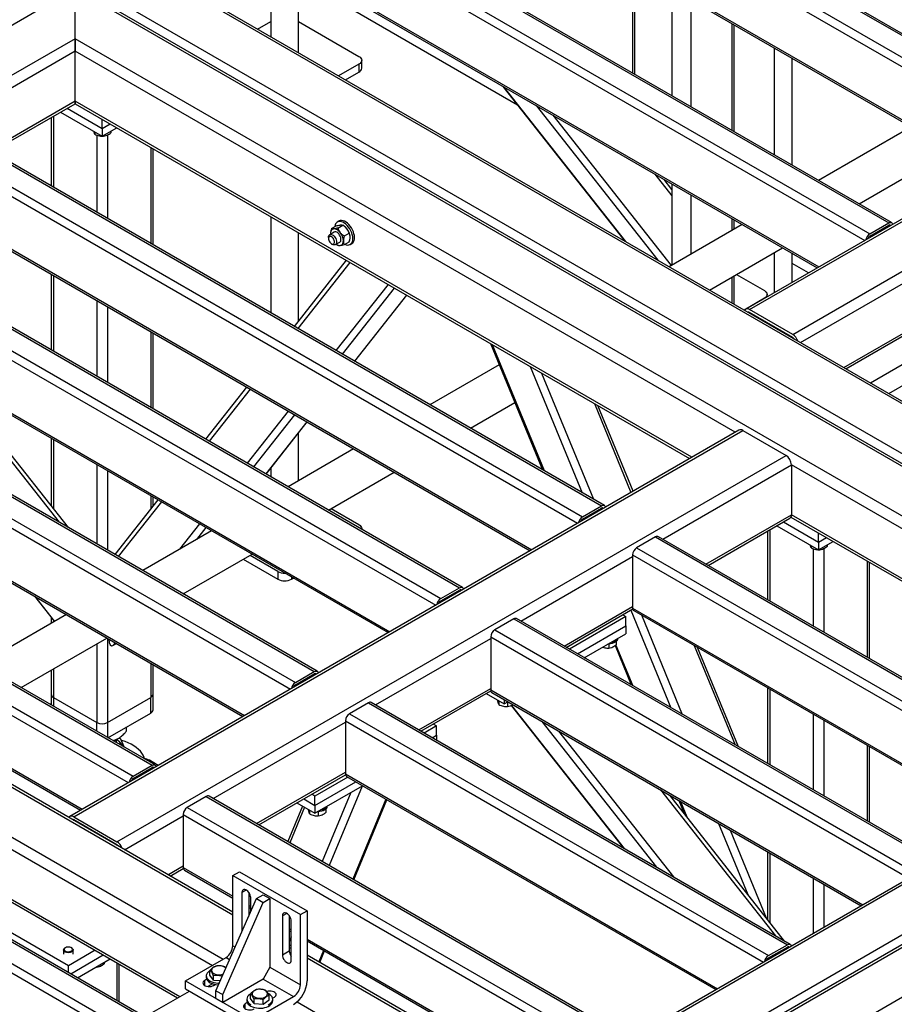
# Model space of a CAD drawing. Header units: millimetres. Extents: x 5 to 589, y 5 to 450.
# Tile 42 of 91: x 486 to 510, y 144 to 172. Entities that reach past the tile are written whole.
import ezdxf

# ---------------------------------------------------------------- set-up
doc = ezdxf.new("R2010")
doc.units = ezdxf.units.MM
doc.layers.add('TRAIT-FORT', color=4, linetype='Continuous', lineweight=25)

msp = doc.modelspace()

# ---------------------------------------------------------------- linework, layer by layer
at = {"layer": 'TRAIT-FORT', "color": 4, "linetype": 'Continuous', "lineweight": 25}
for p, q in [((498.5313, 178.38496), (514.93913, 168.91293)), ((515.0202, 168.92096), (498.57879, 178.41238)), ((497.76685, 177.94365), (514.26424, 168.41991)), ((497.9962, 178.07605), (514.40402, 168.60402)), ((497.66279, 176.50305), (512.96448, 167.66957)), ((497.69638, 176.42881), (512.91697, 167.64215)), ((493.53481, 175.7531), (510.16138, 166.15479)), ((510.24245, 166.16282), (493.61589, 175.76113)), ((492.99971, 175.44419), (509.62627, 165.84588)), ((492.88504, 175.24558), (509.48649, 165.66177)), ((492.88504, 173.74492), (508.18673, 164.91144)), ((492.68426, 173.60001), (492.68426, 171.41878)), ((492.91863, 173.67067), (508.13922, 164.88401)), ((522.31597, 152.82748), (486.69308, 173.39214)), ((522.31597, 154.23965), (489.13929, 173.39214)), ((522.31597, 154.31275), (489.35548, 173.34044)), ((493.46804, 170.96631), (493.46804, 173.3535)), ((502.91232, 173.41771), (502.91232, 170.39442)), ((502.97564, 173.38115), (502.97564, 170.35786)), ((499.66756, 169.48694), (493.46804, 173.06585)), ((487.15174, 172.77432), (473.73346, 165.02811)), ((522.22639, 152.59926), (487.15174, 172.84743)), ((522.0102, 152.65096), (487.15174, 172.77432)), ((487.15174, 171.36215), (487.15174, 172.77432)), ((504.02927, 172.7729), (504.02927, 169.74961)), ((504.56981, 169.43757), (504.56981, 172.46086)), ((521.02299, 172.32165), (506.11641, 163.71627)), ((506.22451, 163.70557), (521.13109, 172.31095)), ((492.3112, 171.63414), (492.68426, 171.8495)), ((493.46804, 171.8495), (495.17836, 170.86216)), ((505.72763, 171.79246), (505.72763, 168.76917)), ((505.79096, 168.73261), (505.79096, 171.75591)), ((507.44762, 162.99948), (522.35419, 171.60487)), ((487.15174, 171.36215), (462.919, 157.37289)), ((519.56399, 152.65096), (487.15174, 171.36215)), ((487.15174, 171.00908), (487.15174, 171.36215)), ((487.15174, 171.36215), (487.15174, 171.00908)), ((487.15174, 171.00908), (483.51084, 168.90723)), ((487.15174, 169.59669), (487.15174, 171.00908)), ((505.81717, 160.23376), (487.15174, 171.00908)), ((506.918, 171.10528), (506.918, 168.08199)), ((495.25752, 170.53114), (495.25752, 170.75183)), ((507.43286, 167.78476), (507.43286, 170.80805)), ((495.17836, 170.64151), (494.60452, 170.31023)), ((494.79566, 170.19989), (495.17836, 170.42082)), ((495.17836, 170.64151), (495.17836, 170.42082)), ((499.25273, 170.01407), (502.69531, 165.63952)), ((499.27053, 170.0038), (502.71311, 165.62925)), ((487.15174, 169.59669), (484.73414, 168.20103)), ((487.15174, 169.52355), (487.15174, 169.59669)), ((487.15174, 169.59669), (487.15174, 169.52355)), ((504.59387, 159.52756), (487.15174, 169.59669)), ((484.79748, 168.16446), (487.15174, 169.52355)), ((486.73722, 169.28425), (487.91618, 168.60365)), ((486.92836, 169.39459), (487.91618, 168.82434)), ((487.15174, 169.52355), (504.53052, 159.49099)), ((500.18786, 169.47423), (503.63044, 165.09968)), ((486.47686, 169.13395), (486.47686, 167.19498)), ((486.54019, 169.17051), (486.54019, 167.15842)), ((487.91618, 168.82434), (487.91618, 169.08225)), ((500.66287, 169.20002), (504.00727, 164.95022)), ((483.31043, 168.96809), (502.03921, 158.1562)), ((502.12028, 158.16423), (483.39151, 168.97612)), ((487.70688, 168.72448), (487.70688, 168.66409)), ((487.91618, 168.82434), (488.13956, 168.95329)), ((487.91618, 168.60365), (488.3307, 168.84295)), ((487.91618, 168.82434), (487.91618, 168.60365)), ((488.16197, 168.74554), (488.16197, 168.70058)), ((510.71925, 168.82497), (508.17512, 167.35627)), ((482.66066, 168.46057), (501.36431, 157.66318)), ((482.77532, 168.65918), (501.5041, 157.84729)), ((487.76329, 168.63971), (487.76329, 166.45234)), ((487.92264, 168.60738), (487.95267, 168.6065)), ((487.95267, 168.62471), (487.95267, 168.6065)), ((488.06907, 168.64332), (488.06907, 166.27582)), ((489.29217, 168.2879), (489.29217, 165.56974)), ((489.3555, 165.53318), (489.3555, 168.25135)), ((509.32115, 166.69467), (511.93969, 168.20632)), ((503.5456, 167.53585), (504.02927, 166.92124)), ((504.02927, 167.10394), (503.80908, 167.38375)), ((504.02927, 167.25663), (504.02927, 164.96292)), ((482.66066, 166.9599), (500.06456, 156.91285)), ((482.69425, 166.88566), (500.01705, 156.88542)), ((504.56981, 165.27497), (504.56981, 166.94459)), ((479.29712, 166.65126), (498.0259, 155.83936)), ((498.10697, 155.84739), (479.3782, 166.65928)), ((478.76202, 166.34234), (497.49079, 155.53045)), ((492.68426, 166.3297), (492.68426, 163.61153)), ((505.72763, 166.27619), (505.72763, 165.94336)), ((505.79096, 165.97992), (505.79096, 166.23963)), ((478.64735, 166.14374), (497.35101, 155.34635)), ((494.40378, 165.99403), (494.53872, 166.07192)), ((494.61372, 166.20586), (494.56594, 166.17828)), ((494.58534, 166.01026), (494.72028, 166.08816)), ((494.74839, 166.07192), (494.72031, 166.08814)), ((506.0159, 166.10978), (503.9483, 164.91618)), ((509.62627, 165.84588), (510.16138, 166.15479)), ((509.62627, 165.77967), (510.16138, 166.08859)), ((510.16137, 166.08858), (510.19359, 166.06998)), ((493.46804, 163.37858), (493.46804, 165.87723)), ((494.31836, 165.74644), (494.31836, 165.71335)), ((494.47618, 165.8924), (494.35196, 165.82069)), ((494.3757, 165.85677), (494.37664, 165.83494)), ((494.76689, 165.78441), (494.90183, 165.86231)), ((494.40435, 165.5644), (494.43301, 165.54785)), ((494.51411, 165.53981), (494.63833, 165.61152)), ((494.55722, 165.54232), (494.58529, 165.52612)), ((494.76689, 165.54232), (494.90183, 165.62022)), ((494.93078, 165.54629), (494.97856, 165.57388)), ((505.09434, 164.25459), (507.16194, 165.44818)), ((506.918, 165.30135), (506.91279, 165.30436)), ((506.918, 165.30736), (506.918, 164.17902)), ((507.43286, 164.47624), (507.43286, 165.29178)), ((494.82012, 165.09669), (493.34926, 163.22763)), ((494.91899, 165.03961), (493.44812, 163.17056)), ((507.89007, 164.74018), (507.43286, 165.00413)), ((478.64735, 164.64307), (496.05125, 154.59601)), ((478.68094, 164.56882), (496.00374, 154.56858)), ((486.47686, 164.702), (486.47686, 162.56131)), ((486.54019, 164.66544), (486.54019, 162.52475)), ((505.72763, 164.62018), (505.72763, 163.889)), ((505.79096, 163.85244), (505.79096, 164.65673)), ((505.85929, 164.69618), (506.64496, 164.24263)), ((507.66385, 162.77124), (511.04048, 164.72053)), ((475.18826, 164.27926), (493.91703, 153.46737)), ((493.99811, 153.4754), (475.26933, 164.28729)), ((496.00068, 164.41517), (494.52981, 162.54611)), ((496.17892, 164.31227), (494.70805, 162.44322)), ((496.52313, 164.11356), (495.05226, 162.24451)), ((495.05894, 162.24065), (496.52981, 164.10971)), ((506.64496, 164.02198), (506.07112, 163.69071)), ((506.64496, 164.02198), (506.64496, 164.02139)), ((506.72412, 164.06709), (506.72412, 164.13231)), ((474.53849, 163.77174), (493.24214, 152.97435)), ((474.65315, 163.97035), (493.38193, 153.15846)), ((487.76329, 163.95936), (487.76329, 161.81867)), ((488.06907, 163.78284), (488.06907, 161.64215)), ((506.21142, 163.60972), (506.22453, 163.61729)), ((507.44762, 162.99948), (506.22451, 163.70557)), ((507.44762, 162.91121), (506.22451, 163.61729)), ((508.88715, 162.06505), (511.04048, 163.30814)), ((508.9505, 162.02848), (511.04327, 163.23661)), ((489.29217, 163.07676), (489.29217, 160.93607)), ((489.3555, 160.89951), (489.3555, 163.0402)), ((540.28031, 162.91814), (500.42791, 139.91184)), ((507.43472, 162.90352), (507.44783, 162.91109)), ((498.89878, 162.74213), (500.36965, 159.17485)), ((498.94268, 162.71679), (500.41354, 159.14951)), ((500.6441, 139.96354), (540.28031, 162.84503)), ((474.53849, 162.27107), (491.94238, 152.22402)), ((474.57208, 162.19683), (491.89487, 152.19659)), ((499.14556, 162.14362), (497.18629, 161.01256)), ((500.02437, 162.09234), (501.49524, 158.52506)), ((510.71903, 162.24173), (509.65006, 161.62463)), ((483.45083, 161.81523), (486.69702, 157.69022)), ((500.34589, 161.90673), (501.81675, 158.33945)), ((470.60162, 161.63145), (489.3304, 150.81956)), ((489.41147, 150.82759), (470.6827, 161.63948)), ((486.9605, 157.53812), (483.71431, 161.66312)), ((492.00025, 161.51342), (490.84187, 160.04145)), ((510.16497, 161.32738), (510.71903, 161.64723)), ((470.06651, 161.32254), (488.79529, 150.51065)), ((492.09911, 161.45635), (490.94074, 159.98437)), ((503.09031, 139.96354), (540.28031, 161.43286)), ((469.95185, 161.12393), (488.6555, 150.32654)), ((498.33233, 160.35096), (499.58624, 161.07483)), ((501.83633, 161.04631), (502.87232, 158.53373)), ((502.93079, 158.56748), (501.93132, 160.99148)), ((493.1808, 160.8319), (492.02243, 159.35993)), ((493.35904, 160.729), (492.20067, 159.25703)), ((493.70325, 160.53029), (492.54488, 159.05832)), ((492.55156, 159.05447), (493.70993, 160.52644)), ((505.9253, 160.29618), (487.00542, 149.37397)), ((487.11352, 149.36326), (506.0334, 160.28548)), ((493.46804, 158.86606), (493.46804, 160.21906)), ((506.0334, 160.28548), (507.25651, 159.5794)), ((486.47686, 160.06833), (486.47686, 158.15269)), ((486.54019, 160.03177), (486.54019, 158.07222)), ((488.33662, 148.65718), (507.25651, 159.5794)), ((495.02708, 159.76607), (493.17299, 158.69572)), ((487.76329, 159.32569), (487.76329, 157.07468)), ((503.76849, 157.21274), (507.4094, 159.31459)), ((507.4094, 159.31459), (507.4094, 157.90219)), ((519.19487, 152.51098), (507.4094, 159.31459)), ((488.06907, 159.14917), (488.06907, 156.89816)), ((492.68426, 159.22309), (492.68426, 158.97786)), ((494.31902, 158.03413), (496.17312, 159.10447)), ((489.29217, 158.44309), (489.29217, 158.07222)), ((489.49286, 158.32723), (488.27478, 156.7794)), ((489.59173, 158.27016), (488.37365, 156.72233)), ((489.3555, 158.15269), (489.3555, 158.40653)), ((501.5041, 157.84729), (502.03921, 158.1562)), ((494.3927, 158.07666), (495.17836, 157.62311)), ((501.5041, 157.78108), (502.03921, 158.08999)), ((502.0392, 158.08999), (502.07142, 158.07138)), ((504.99179, 156.50654), (507.4094, 157.90219)), ((517.97156, 151.80478), (507.4094, 157.90219)), ((490.67342, 157.64571), (490.10673, 156.92561)), ((505.05514, 156.46997), (507.36461, 157.8032)), ((506.99487, 157.58976), (508.17384, 156.90916)), ((507.18601, 157.7001), (508.17384, 157.12984)), ((507.39566, 157.83698), (517.90822, 151.76821)), ((491.01377, 157.44923), (489.06412, 156.32373)), ((490.85166, 157.54282), (490.58174, 157.19983)), ((495.25752, 157.49235), (495.25752, 157.51278)), ((506.73452, 157.43945), (506.73452, 155.50049)), ((506.79784, 157.47601), (506.79784, 155.46393)), ((508.17384, 157.12984), (508.17384, 157.38775)), ((503.56809, 157.2736), (503.03298, 156.96468)), ((503.56809, 157.2736), (515.4169, 150.43342)), ((515.49798, 150.44145), (503.64916, 157.28162)), ((507.96453, 157.02998), (507.96453, 156.9696)), ((508.17384, 157.12984), (508.39722, 157.2588)), ((508.17384, 156.90916), (508.58836, 157.14845)), ((508.17384, 157.12984), (508.17384, 156.90916)), ((508.41963, 157.05105), (508.41963, 157.00608)), ((474.88967, 156.77271), (487.35574, 149.5762)), ((490.21016, 155.66213), (492.15981, 156.78764)), ((492.88504, 156.2992), (492.09938, 156.75275)), ((502.91831, 156.76608), (502.91831, 155.26541)), ((502.91831, 156.76608), (514.74201, 149.9404)), ((503.03298, 156.96468), (514.88179, 150.12451)), ((508.02095, 156.94522), (508.02095, 154.75784)), ((508.18029, 156.91288), (508.21032, 156.912)), ((508.21032, 156.93022), (508.21032, 156.912)), ((508.32672, 156.94883), (508.32672, 154.58132)), ((474.88967, 156.71786), (487.30824, 149.54878)), ((491.90824, 156.64241), (492.88504, 156.07851)), ((499.75518, 154.8959), (502.91831, 156.72194)), ((509.54983, 156.59341), (509.54983, 153.87524)), ((509.61316, 153.83868), (509.61316, 156.55685)), ((491.61179, 146.66305), (474.88967, 156.31653)), ((474.88967, 156.24342), (491.61179, 146.58994)), ((492.88504, 156.2992), (492.88504, 156.07851)), ((493.26726, 156.14832), (493.26726, 156.07851)), ((493.26726, 156.07851), (493.32772, 156.11342)), ((497.49079, 155.53045), (498.0259, 155.83936)), ((497.49079, 155.46425), (498.0259, 155.77316)), ((498.02589, 155.77315), (498.05811, 155.75455)), ((485.99929, 155.60004), (486.56509, 154.88106)), ((486.01709, 155.58976), (486.57177, 154.88492)), ((500.97848, 154.18971), (502.91831, 155.30954)), ((501.04183, 154.15314), (502.9211, 155.23801)), ((502.86412, 155.20512), (504.00262, 152.44391)), ((502.91831, 155.26541), (513.44225, 149.19007)), ((502.9519, 155.19116), (513.39474, 149.16264)), ((474.6053, 154.99542), (491.34012, 145.33461)), ((486.9049, 155.07724), (484.47748, 153.67592)), ((486.47686, 154.99317), (486.47686, 154.83013)), ((486.54019, 154.9127), (486.54019, 154.86669)), ((499.55478, 154.95676), (499.01967, 154.64785)), ((499.55478, 154.95676), (511.40359, 148.11659)), ((511.48467, 148.12461), (499.63585, 154.96479)), ((502.7272, 155.02267), (501.1314, 154.10143)), ((502.63764, 155.07438), (502.7272, 155.02267)), ((502.7272, 154.75785), (502.7272, 155.02267)), ((503.16576, 155.0677), (504.32414, 152.2583)), ((469.07274, 154.61475), (496.89835, 138.55137)), ((470.14296, 154.61475), (496.89835, 139.16919)), ((496.89835, 139.22403), (470.30511, 154.57598)), ((499.01967, 154.64785), (510.86849, 147.80767)), ((501.36077, 153.96902), (502.7272, 154.75785)), ((501.55191, 153.85867), (502.7272, 154.53716)), ((502.7272, 154.75785), (502.7272, 154.53716)), ((468.84341, 154.48234), (496.89835, 138.28657)), ((485.62352, 153.01432), (488.05094, 154.41564)), ((487.76329, 154.24959), (487.76329, 152.02994)), ((488.06907, 154.40518), (488.06907, 152.02994)), ((488.28457, 154.28077), (488.22196, 154.20121)), ((488.22196, 154.20121), (488.32218, 154.25906)), ((495.64632, 152.52391), (498.905, 154.40511)), ((498.905, 154.44924), (498.905, 152.94857)), ((498.905, 154.44924), (510.7287, 147.62357)), ((502.24769, 154.24546), (502.24769, 154.13179)), ((502.457, 154.31923), (502.457, 154.22588)), ((502.42049, 154.20095), (502.87703, 153.09369)), ((502.44673, 154.21844), (502.92093, 153.06835)), ((504.65621, 154.20729), (505.81458, 151.39788)), ((505.90957, 151.34305), (504.7512, 154.15245)), ((489.29217, 153.6991), (489.29217, 152.73602)), ((486.47686, 153.50694), (486.47686, 152.82428)), ((486.54019, 153.5435), (486.54019, 152.73602)), ((489.3555, 152.82428), (489.3555, 153.66254)), ((493.38193, 153.15846), (493.91703, 153.46737)), ((493.38193, 153.09225), (493.91703, 153.40116)), ((493.91702, 153.40116), (493.94925, 153.38255)), ((496.86962, 151.81771), (498.905, 152.99271)), ((496.93297, 151.78114), (498.90779, 152.92118)), ((498.905, 152.94857), (509.42894, 146.87323)), ((498.93859, 152.87433), (509.38143, 146.84581)), ((506.73452, 153.00751), (506.73452, 150.86682)), ((506.79784, 152.97095), (506.79784, 150.83026)), ((486.47686, 152.82428), (486.47686, 152.5217)), ((486.54019, 152.73602), (487.76329, 152.02994)), ((486.54019, 152.73602), (486.54019, 152.48514)), ((488.06907, 152.02994), (489.29217, 152.73602)), ((489.29217, 152.29465), (489.29217, 152.73602)), ((489.3555, 152.38291), (489.3555, 152.82428)), ((495.44591, 152.58476), (494.91081, 152.27585)), ((495.44591, 152.58476), (507.29473, 145.74459)), ((507.3758, 145.75262), (495.52699, 152.59279)), ((498.77715, 152.84576), (499.28722, 152.5513)), ((499.13525, 152.63902), (499.13525, 152.53451)), ((499.28722, 152.67307), (499.28722, 152.5513)), ((499.28722, 152.5513), (499.39269, 152.61219)), ((499.38104, 152.59058), (499.38104, 152.47691)), ((500.33833, 140.14006), (522.0102, 152.65096)), ((500.33833, 141.55222), (519.56399, 152.65096)), ((519.34779, 152.59926), (500.33833, 141.62533)), ((488.08117, 151.59555), (489.29217, 152.29465)), ((499.48658, 152.50877), (502.66181, 148.47395)), ((499.49373, 152.51204), (502.67961, 148.46367)), ((487.76329, 151.77906), (487.76329, 152.02994)), ((488.06907, 152.02994), (488.06907, 151.60254)), ((491.05968, 149.8761), (494.79614, 152.03311)), ((494.79614, 152.07725), (494.79614, 150.57658)), ((494.79614, 152.07725), (506.61984, 145.25157)), ((494.91081, 152.27585), (506.75962, 145.43568)), ((500.35075, 152.05911), (503.59694, 147.93411)), ((508.02095, 152.26487), (508.02095, 150.12418)), ((508.32672, 152.08834), (508.32672, 149.94766)), ((488.60951, 151.78923), (488.60951, 151.90056)), ((497.37612, 151.93356), (497.02253, 151.72943)), ((497.28656, 151.98526), (497.37612, 151.93356)), ((497.37612, 151.66873), (497.37612, 151.93356)), ((500.82575, 151.7849), (504.07195, 147.65989)), ((488.10196, 151.58355), (488.10196, 151.60755)), ((488.32159, 151.45676), (488.32159, 151.54591)), ((488.38896, 151.58668), (488.42373, 151.58131)), ((488.42373, 151.58131), (488.54009, 151.33062)), ((497.2519, 151.59702), (497.37612, 151.66873)), ((497.37612, 151.66873), (497.37612, 151.52531)), ((509.54983, 151.38226), (509.54983, 149.24157)), ((509.61316, 149.20501), (509.61316, 151.3457)), ((489.14885, 150.98716), (489.1393, 150.99268)), ((489.50294, 150.81576), (489.25395, 150.9595)), ((488.79529, 150.51065), (489.3304, 150.81956)), ((488.79529, 150.44444), (489.3304, 150.75335)), ((489.33039, 150.75335), (489.36261, 150.73474)), ((492.28298, 149.1699), (494.79614, 150.62071)), ((492.34633, 149.13333), (494.79892, 150.54918)), ((494.86331, 150.48294), (493.93614, 149.9477)), ((493.93614, 149.68288), (495.09268, 150.35053)), ((494.79614, 150.57658), (505.32008, 144.50124)), ((494.82973, 150.50233), (505.27257, 144.47381)), ((493.93614, 149.46219), (495.28382, 150.24019)), ((495.26901, 150.23164), (494.3413, 147.98166)), ((503.70848, 150.12073), (506.95468, 145.99573)), ((482.94732, 149.8266), (491.03432, 145.15807)), ((490.85927, 149.93695), (490.32417, 149.62804)), ((490.85927, 149.93695), (502.70809, 143.09678)), ((502.78917, 143.10481), (490.94035, 149.94498)), ((493.61721, 149.86699), (493.93614, 149.68288)), ((493.93614, 149.9477), (493.84658, 149.99941)), ((493.93614, 149.68288), (493.93614, 149.9477)), ((494.9475, 150.04603), (494.14341, 148.09589)), ((495.94046, 149.86112), (495.00705, 147.59733)), ((495.03407, 147.58173), (495.96748, 149.84552)), ((507.21816, 145.84363), (503.97196, 149.96863)), ((504.22604, 149.82195), (504.37864, 149.45185)), ((504.26994, 149.79661), (504.4489, 149.36257)), ((490.32417, 149.62804), (502.17298, 142.78787)), ((493.58281, 149.66616), (493.16762, 148.6592)), ((493.64128, 149.63241), (493.22609, 148.62546)), ((493.42607, 149.75665), (493.93614, 149.46219)), ((493.78418, 149.54991), (493.78418, 149.4454)), ((493.93614, 149.68288), (493.93614, 149.46219)), ((494.23927, 149.57524), (494.23927, 149.48188)), ((487.10042, 149.26741), (487.11353, 149.27498)), ((487.11352, 149.36326), (488.33662, 148.65718)), ((488.33662, 148.56891), (487.11352, 149.27499)), ((488.55286, 148.42894), (490.2095, 149.3853)), ((490.2095, 149.42944), (490.2095, 147.92877)), ((490.2095, 149.42944), (502.0332, 142.60376)), ((494.02997, 149.50146), (494.02997, 149.3878)), ((505.35163, 149.17216), (506.18025, 147.16251)), ((505.67315, 148.98655), (506.69487, 146.50857)), ((482.94732, 148.41421), (490.11372, 144.27713)), ((488.32372, 148.56121), (488.33683, 148.56878)), ((482.94454, 148.34268), (490.05038, 144.24056)), ((506.73452, 148.37384), (506.73452, 146.4582)), ((506.79784, 148.33728), (506.79784, 146.37772)), ((489.77616, 147.72274), (490.2095, 147.9729)), ((489.83951, 147.68617), (490.21228, 147.90137)), ((490.2095, 147.92877), (491.61179, 147.11924)), ((490.24309, 147.85452), (491.61179, 147.06439)), ((491.61179, 147.69831), (491.8029, 147.80863)), ((491.61179, 147.69831), (493.52289, 146.59505)), ((491.61179, 145.71213), (491.61179, 147.69831)), ((491.8029, 147.80863), (493.714, 146.70538)), ((508.02095, 147.6312), (508.02095, 146.06041)), ((491.99403, 147.29006), (491.86979, 147.21834)), ((508.32672, 147.45468), (508.32672, 146.23693)), ((491.13402, 144.44339), (492.28068, 147.04738)), ((491.86979, 147.21834), (491.86979, 146.1149)), ((492.0609, 147.22889), (492.0609, 146.54828)), ((492.11824, 146.67848), (492.11824, 147.07492)), ((492.28068, 147.04738), (492.47179, 147.15771)), ((492.28068, 147.04738), (492.47179, 146.93706)), ((492.47179, 147.15771), (492.6629, 147.04738)), ((492.47179, 146.93706), (492.6629, 147.04738)), ((492.6629, 147.04738), (492.6629, 145.10534)), ((486.96063, 145.14854), (484.09398, 146.80343)), ((491.32513, 144.33306), (492.47179, 146.93706)), ((492.0609, 146.85998), (492.11824, 146.82688)), ((492.0609, 146.80512), (492.11824, 146.77202)), ((493.14069, 146.62811), (493.01645, 146.55639)), ((493.01645, 146.55639), (493.01645, 145.45295)), ((493.20756, 146.56694), (493.20756, 145.56328)), ((493.52289, 146.59505), (493.714, 146.70538)), ((493.52289, 144.60887), (493.52289, 146.59505)), ((493.714, 146.70538), (493.714, 144.7192)), ((493.20756, 146.19802), (493.26489, 146.16493)), ((493.26489, 145.30953), (493.26489, 146.41296)), ((491.87016, 146.11512), (491.86979, 146.1149)), ((493.20756, 146.14317), (493.26489, 146.11007)), ((493.26489, 145.96523), (493.20756, 145.82618)), ((493.714, 145.90566), (500.73344, 141.85343)), ((486.87844, 145.65937), (486.86506, 145.65164)), ((487.0562, 145.65164), (487.04282, 145.65937)), ((491.61179, 145.71213), (491.67631, 145.67489)), ((493.26489, 145.70874), (493.20756, 145.74184)), ((493.20756, 145.66873), (493.26489, 145.63563)), ((493.714, 145.85081), (500.68593, 141.826)), ((506.75962, 145.43568), (507.29473, 145.74459)), ((506.75962, 145.36947), (507.29473, 145.67838)), ((507.29472, 145.67838), (507.32695, 145.65977)), ((486.8255, 145.59648), (486.8255, 145.47952)), ((487.71908, 145.58639), (486.96063, 145.14854)), ((487.02752, 144.92233), (487.94845, 145.45398)), ((487.09577, 145.47952), (487.09577, 145.59648)), ((487.21866, 144.81199), (488.13959, 145.34363)), ((490.27402, 144.71916), (491.42068, 145.38112)), ((491.42068, 145.38112), (491.52135, 145.323)), ((493.20756, 145.56328), (493.01645, 145.45295)), ((500.33833, 141.62533), (493.714, 145.44947)), ((493.714, 145.37636), (500.33833, 141.55222)), ((494.17677, 145.58366), (494.04311, 145.25948)), ((494.07013, 145.24389), (494.20379, 145.56806)), ((486.96063, 144.96095), (486.96063, 145.14854)), ((487.73153, 145.10806), (487.76156, 145.10718)), ((487.76156, 145.1254), (487.76156, 145.10718)), ((487.97086, 145.24623), (487.97086, 145.20126)), ((488.33662, 145.22989), (488.33662, 144.1666)), ((488.39995, 144.13005), (488.39995, 145.19333)), ((492.6629, 145.10534), (492.47179, 144.77433)), ((492.6629, 145.10534), (493.52289, 144.60887)), ((490.86265, 144.86501), (490.86265, 144.82087)), ((490.96477, 144.88607), (490.96477, 145.01839)), ((491.06454, 144.74418), (490.96477, 144.88607)), ((491.06454, 144.74418), (491.06454, 144.87649)), ((490.27402, 144.49848), (490.27402, 144.71916)), ((490.27402, 144.71916), (492.18512, 143.61591)), ((490.27402, 144.49848), (492.18512, 143.39522)), ((490.87439, 144.76787), (490.81869, 144.73571)), ((490.81869, 144.59229), (490.81869, 144.73571)), ((491.03719, 144.64117), (490.90517, 144.56495)), ((491.06454, 144.74418), (491.25959, 144.72855)), ((491.06713, 144.59229), (491.11576, 144.62036)), ((491.09238, 144.62522), (491.09238, 144.60686)), ((492.47179, 144.77433), (491.32513, 144.11237)), ((492.47179, 144.77433), (493.33178, 144.27786)), ((489.19662, 143.7477), (490.38558, 144.43407)), ((491.13402, 144.44339), (491.32513, 144.33306)), ((491.13402, 144.2227), (491.13402, 144.44339)), ((491.13402, 144.2227), (491.32513, 144.11237)), ((491.32513, 144.11237), (491.32513, 144.33306)), ((492.11143, 144.22412), (492.11143, 144.35643)), ((492.2112, 144.08223), (492.11143, 144.22412)), ((492.18512, 143.61591), (493.33178, 144.27786)), ((492.63692, 144.18199), (492.63692, 144.3143)), ((492.73567, 144.23161), (492.78712, 144.26131)), ((492.02105, 144.10592), (491.96535, 144.07376)), ((491.96535, 143.93034), (491.96535, 144.07376)), ((492.00931, 144.20306), (492.00931, 144.15892)), ((492.2112, 144.08223), (492.2112, 144.21454)), ((492.2112, 144.08223), (492.47395, 144.06117)), ((492.47395, 144.06117), (492.47395, 144.19348)), ((492.47395, 144.06117), (492.63692, 144.18199)), ((492.73904, 144.15892), (492.73904, 144.20306)), ((493.42963, 144.12837), (500.33833, 140.14006))]:
    msp.add_line(p, q, dxfattribs=at)
at = {"layer": 'TRAIT-FORT', "color": 4, "linetype": 'Continuous', "lineweight": 25, "flags": 128}
for points in [[(495.17836, 170.86216), (495.21197, 170.83851), (495.23695, 170.81154), (495.25233, 170.78227), (495.25752, 170.75183), (495.25233, 170.72139), (495.23695, 170.69212), (495.21197, 170.66515), (495.17836, 170.64151)], [(494.97856, 165.57388), (495.00176, 165.59122), (495.02461, 165.61957), (495.04122, 165.65529), (495.05115, 165.69741), (495.05412, 165.74478), (495.05005, 165.79611), (495.03906, 165.84999), (495.02144, 165.90497), (494.99768, 165.95953), (494.96842, 166.01219), (494.93446, 166.06151), (494.89672, 166.10616), (494.85624, 166.1449), (494.81413, 166.17668), (494.77152, 166.20065), (494.72959, 166.21613), (494.68947, 166.22272), (494.65226, 166.22022), (494.61897, 166.20872), (494.61372, 166.20586)], [(494.46647, 165.98593), (494.44673, 165.98209), (494.42887, 165.97432), (494.41322, 165.96274), (494.40002, 165.94755), (494.38952, 165.92902), (494.38188, 165.90746), (494.37725, 165.88324), (494.3757, 165.85677)], [(494.77848, 165.54901), (494.81492, 165.53602), (494.85504, 165.52944), (494.89225, 165.53193), (494.92553, 165.54344), (494.95399, 165.56364), (494.97683, 165.59199), (494.99344, 165.62771), (495.00337, 165.66983), (495.00634, 165.7172), (495.00227, 165.76853), (494.99128, 165.82241), (494.97366, 165.87739), (494.9499, 165.93195), (494.92064, 165.98461), (494.88668, 166.03393), (494.84894, 166.07857), (494.80847, 166.11732), (494.76635, 166.1491), (494.72374, 166.17307), (494.68181, 166.18855), (494.64169, 166.19514), (494.60448, 166.19264), (494.57119, 166.18114), (494.54274, 166.16093), (494.5199, 166.13258), (494.50328, 166.09686), (494.49336, 166.05474), (494.49213, 166.04503)], [(510.16138, 166.15479), (510.18375, 166.16516), (510.20526, 166.17004), (510.22508, 166.16925), (510.24246, 166.16282), (510.25672, 166.15098), (510.26732, 166.13421), (510.27326, 166.11597)], [(494.31836, 165.74644), (494.3204, 165.77008), (494.32928, 165.79652), (494.34468, 165.81566), (494.36563, 165.82628), (494.39082, 165.82773), (494.41866, 165.81991), (494.4474, 165.80332), (494.47524, 165.77899), (494.50043, 165.74846), (494.52138, 165.71365), (494.53678, 165.67673), (494.54567, 165.64004), (494.54747, 165.60587), (494.54208, 165.57638), (494.52985, 165.55341), (494.51152, 165.53841), (494.48827, 165.53233), (494.46155, 165.53553), (494.43303, 165.54784), (494.43303, 165.54784)], [(494.40436, 165.56439), (494.42859, 165.55443), (494.45086, 165.55331), (494.46936, 165.56115), (494.48259, 165.57729), (494.48949, 165.60043), (494.48949, 165.62869), (494.48259, 165.65979), (494.46936, 165.69121), (494.45086, 165.7204), (494.42859, 165.745), (494.40436, 165.76301), (494.38014, 165.77297), (494.35787, 165.77408), (494.33937, 165.76625), (494.32614, 165.75011), (494.31924, 165.72697), (494.31924, 165.69871), (494.32614, 165.66761), (494.33937, 165.63619), (494.35787, 165.607), (494.38014, 165.5824), (494.40436, 165.56439)], [(494.63833, 165.61152), (494.65002, 165.62058), (494.66387, 165.64167), (494.67101, 165.66969), (494.67101, 165.70288), (494.66387, 165.73916), (494.65002, 165.77624), (494.63034, 165.81179), (494.60607, 165.84359), (494.57874, 165.86962), (494.55005, 165.88827), (494.52182, 165.89835), (494.49581, 165.89923), (494.47618, 165.8924)], [(494.64803, 165.51799), (494.66778, 165.52183), (494.68563, 165.5296), (494.70129, 165.54118), (494.71448, 165.55637), (494.72499, 165.5749), (494.73262, 165.59646), (494.73725, 165.62068), (494.73881, 165.64715)], [(506.64496, 164.24263), (506.67857, 164.21899), (506.70354, 164.19201), (506.71892, 164.16274), (506.72412, 164.13231), (506.71892, 164.10187), (506.70354, 164.0726), (506.67857, 164.04562), (506.64496, 164.02198)], [(502.03921, 158.1562), (502.06158, 158.16657), (502.08309, 158.17145), (502.10291, 158.17066), (502.12029, 158.16422), (502.13455, 158.15239), (502.14514, 158.13561), (502.15109, 158.11737)], [(495.17836, 157.62311), (495.21197, 157.59946), (495.23695, 157.57249), (495.25233, 157.54322), (495.25752, 157.51278), (495.25546, 157.49354)], [(498.0259, 155.83936), (498.04827, 155.84973), (498.06978, 155.85462), (498.0896, 155.85383), (498.10698, 155.84739), (498.12124, 155.83556), (498.13184, 155.81878), (498.13778, 155.80054)], [(502.48592, 154.35017), (502.46121, 154.32291), (502.42846, 154.29863), (502.38873, 154.27812), (502.3433, 154.26203), (502.29362, 154.25089), (502.24129, 154.24504), (502.21978, 154.24423)], [(493.91703, 153.46737), (493.9394, 153.47774), (493.96091, 153.48262), (493.98074, 153.48183), (493.99811, 153.47539), (494.01238, 153.46356), (494.02297, 153.44678), (494.02892, 153.42854)], [(499.42208, 152.59522), (499.37464, 152.59016), (499.35313, 152.58935)], [(488.35573, 151.5642), (488.2946, 151.53325), (488.23159, 151.50872)], [(489.11722, 151.00384), (489.10563, 151.03976), (489.07855, 151.09987), (489.04238, 151.15837), (488.99738, 151.21479), (488.94393, 151.26869), (488.88243, 151.31966), (488.81338, 151.36729), (488.73729, 151.41121), (488.65479, 151.45108), (488.5665, 151.48658), (488.47312, 151.51744), (488.45031, 151.52405)], [(489.14885, 150.98716), (489.1602, 150.97959), (489.17569, 150.9637)], [(489.3304, 150.81956), (489.35277, 150.82993), (489.37428, 150.83481), (489.3941, 150.83402), (489.41148, 150.82758), (489.42574, 150.81575), (489.43633, 150.79897), (489.44228, 150.78073)], [(494.26819, 149.60618), (494.24348, 149.57892), (494.21073, 149.55464), (494.17101, 149.53413), (494.12557, 149.51804), (494.07589, 149.50689), (494.02356, 149.50105), (494.00206, 149.50024)], [(492.11824, 147.07492), (492.11463, 147.11133), (492.10401, 147.14979), (492.08699, 147.18807), (492.06458, 147.22394), (492.03806, 147.25532), (492.00899, 147.28038), (491.97904, 147.29767), (491.94996, 147.30618), (491.92345, 147.30542), (491.90103, 147.29543), (491.88402, 147.27679), (491.8734, 147.25058), (491.86979, 147.21834)], [(493.26489, 146.41296), (493.26129, 146.44938), (493.25067, 146.48784), (493.23365, 146.52612), (493.21124, 146.56199), (493.18472, 146.59337), (493.15565, 146.61843), (493.1257, 146.63572), (493.09662, 146.64423), (493.07011, 146.64347), (493.04769, 146.63347), (493.03068, 146.61483), (493.02006, 146.58863), (493.01645, 146.55639)], [(487.04366, 145.53493), (487.01181, 145.52428), (486.97617, 145.51899), (486.93937, 145.51944), (486.90416, 145.52561), (486.87313, 145.53704), (486.84859, 145.55287), (486.83236, 145.57194), (486.82565, 145.59283), (486.82894, 145.61398), (486.842, 145.63385), (486.86386, 145.65094), (486.86506, 145.65164)], [(487.03203, 145.559), (487.05589, 145.5735), (487.07128, 145.59141), (487.07684, 145.61115), (487.07208, 145.63096), (487.05741, 145.64908), (487.03414, 145.6639), (487.00434, 145.6741), (486.97066, 145.67877), (486.93609, 145.67751), (486.9037, 145.67042), (486.87636, 145.65813), (486.85652, 145.64174), (486.84592, 145.6227), (486.84552, 145.6027), (486.85535, 145.58353), (486.87453, 145.56687), (486.90136, 145.55422), (486.93346, 145.5467), (486.96797, 145.54498), (487.00183, 145.5492), (487.03203, 145.559)], [(487.0562, 145.65164), (487.06134, 145.6485), (487.08192, 145.63089), (487.0935, 145.61072), (487.09522, 145.5895), (487.08697, 145.5688), (487.06934, 145.55015), (487.04366, 145.53493)], [(507.29473, 145.74459), (507.3171, 145.75496), (507.33861, 145.75984), (507.35843, 145.75905), (507.37581, 145.75261), (507.39007, 145.74078), (507.40067, 145.72401), (507.40661, 145.70577)], [(493.01645, 145.45295), (493.02006, 145.41654), (493.03068, 145.37808), (493.04769, 145.3398), (493.07011, 145.30392), (493.09662, 145.27255), (493.1257, 145.24748), (493.15565, 145.2302), (493.18472, 145.22169), (493.21124, 145.22245), (493.23365, 145.23244), (493.25067, 145.25108), (493.26129, 145.27728), (493.26489, 145.30953)], [(491.05532, 145.09689), (491.0312, 145.07454), (491.01567, 145.04977), (491.00939, 145.02368), (491.01265, 144.99741), (491.0253, 144.9721), (491.04678, 144.94887), (491.07617, 144.92872), (491.11216, 144.91254), (491.15321, 144.90103), (491.19749, 144.8947), (491.24309, 144.89382), (491.28801, 144.89844), (491.33029, 144.90835), (491.34019, 144.91159)], [(491.41577, 145.08323), (491.40824, 145.09011), (491.37886, 145.11026), (491.34286, 145.12644), (491.30182, 145.13795), (491.25753, 145.14428), (491.21193, 145.14516), (491.16701, 145.14054), (491.12474, 145.13064), (491.08696, 145.11587), (491.05532, 145.09689)], [(490.86265, 144.82087), (490.86644, 144.79059), (490.88, 144.75669), (490.90304, 144.72455), (490.93493, 144.69503), (490.9748, 144.66894), (491.02156, 144.647), (491.07394, 144.62981), (491.13051, 144.61782), (491.18973, 144.61137), (491.20763, 144.61055)], [(490.96535, 145.01151), (490.94437, 144.99786), (490.91035, 144.96914), (490.88499, 144.93758), (490.86897, 144.90405), (490.86273, 144.86945), (490.86644, 144.83472), (490.88, 144.80083), (490.90304, 144.76868), (490.93493, 144.73917), (490.9748, 144.71308), (491.02156, 144.69114), (491.07394, 144.67394), (491.13051, 144.66196), (491.18973, 144.65551), (491.22693, 144.65438)], [(490.81869, 144.73571), (490.79257, 144.71647), (490.77519, 144.69417), (490.76755, 144.67012), (490.77011, 144.64572), (490.78271, 144.62238), (490.80462, 144.60146), (490.83457, 144.58417), (490.87081, 144.57152), (490.91124, 144.56425), (490.95352, 144.56277), (490.99517, 144.56718), (491.03379, 144.57721), (491.06713, 144.59229)], [(492.11201, 144.34955), (492.09103, 144.3359), (492.05701, 144.30719), (492.03165, 144.27563), (492.01563, 144.24209), (492.00939, 144.20749), (492.0131, 144.17277), (492.02666, 144.13888), (492.0497, 144.10673), (492.08159, 144.07721), (492.12146, 144.05113)], [(492.20197, 144.43494), (492.17786, 144.41258), (492.16233, 144.38782), (492.15605, 144.36173), (492.15931, 144.33546), (492.17196, 144.31015), (492.19344, 144.28691), (492.22283, 144.26677), (492.25882, 144.25058), (492.29986, 144.23908), (492.34415, 144.23275), (492.38975, 144.23187), (492.43467, 144.23649), (492.47695, 144.24639), (492.51473, 144.26116), (492.54637, 144.28013), (492.57048, 144.30249), (492.58602, 144.32726), (492.5923, 144.35335), (492.58904, 144.37962), (492.57639, 144.40493), (492.5549, 144.42816), (492.52552, 144.44831), (492.48952, 144.46449), (492.44848, 144.476), (492.40419, 144.48233), (492.35859, 144.48321), (492.31367, 144.47859), (492.2714, 144.46868), (492.23362, 144.45392), (492.20197, 144.43494)], [(492.78712, 144.26131), (492.81324, 144.28056), (492.83062, 144.30285), (492.83825, 144.3269), (492.8357, 144.3513), (492.8231, 144.37465), (492.80119, 144.39557), (492.77124, 144.41286), (492.735, 144.4255), (492.69456, 144.43278), (492.65229, 144.43425), (492.61063, 144.42985), (492.57221, 144.41988)], [(492.61558, 144.04512), (492.65732, 144.07021), (492.69133, 144.09893), (492.7167, 144.13048), (492.73272, 144.16402), (492.73896, 144.19862), (492.73525, 144.23334), (492.72169, 144.26724), (492.69865, 144.29938), (492.66676, 144.3289), (492.62689, 144.35499), (492.61256, 144.36252)], [(491.96535, 144.07376), (491.93923, 144.05451), (491.92185, 144.03222), (491.91421, 144.00817), (491.91677, 143.98377), (491.92937, 143.96043), (491.95128, 143.9395), (491.98123, 143.92221), (492.01747, 143.90957), (492.0579, 143.90229), (492.10018, 143.90082), (492.14183, 143.90522), (492.18045, 143.91526), (492.21379, 143.93034)], [(492.00931, 144.15892), (492.0131, 144.12863), (492.02666, 144.09474), (492.0497, 144.06259), (492.08159, 144.03308), (492.12146, 144.00699), (492.16822, 143.98505), (492.2206, 143.96785), (492.27717, 143.95587), (492.33639, 143.94942), (492.39664, 143.94869), (492.45627, 143.95369), (492.51367, 143.96429), (492.56726, 143.9802), (492.61558, 144.00098), (492.65732, 144.02607), (492.69133, 144.05479), (492.7167, 144.08635), (492.73272, 144.11988), (492.73896, 144.15448), (492.73904, 144.15892)]]:
    msp.add_lwpolyline(points, dxfattribs=at)
at = {"layer": 'TRAIT-FORT', "color": 4, "linetype": 'Continuous', "lineweight": 25}
for centre, radius, start, end in [((495.12226, 170.54463), 0.13593, 294.374658, 354.305201), ((494.45246, 165.75199), 0.23436, 33.434915, 86.570462), ((494.57569, 165.78577), 0.33423, 37.979082, 58.887301), ((494.53624, 165.73933), 0.39409, 2.639287, 39.772072), ((510.18378, 166.06155), 0.03511, 33.897235, 129.647641), ((494.34513, 165.629), 0.39409, 2.639287, 39.772072), ((509.76173, 165.63442), 0.25113, 122.642191, 170.033375), ((509.6939, 165.67431), 0.1252, 122.692628, 162.134761), ((494.6439, 165.68897), 0.17102, 232.07666, 271.384345), ((506.16493, 163.63381), 0.09327, 50.291487, 148.544151), ((506.19099, 163.5679), 0.0597, 55.838544, 98.946907), ((507.26704, 162.71817), 0.33428, 16.970983, 57.303846), ((507.36922, 162.78408), 0.14936, 35.758867, 58.339246), ((505.97007, 160.19707), 0.10875, 54.382423, 114.307119), ((507.07746, 159.29948), 0.33228, 2.605478, 57.394522), ((502.06161, 158.06296), 0.03511, 33.897235, 129.647641), ((507.30654, 157.8891), 0.10368, 304.056351, 7.25583), ((501.63955, 157.63582), 0.25113, 122.642191, 170.033375), ((501.57173, 157.67571), 0.1252, 122.692628, 162.134761), ((503.61559, 157.20729), 0.08156, 65.692881, 125.617577), ((503.16727, 156.75475), 0.24921, 122.605478, 177.394522), ((493.07024, 156.64999), 0.39667, 242.167728, 272.120395), ((493.07615, 156.44735), 0.41541, 242.609672, 297.390328), ((498.0483, 155.74613), 0.03511, 33.897235, 129.647641), ((497.62625, 155.31899), 0.25113, 122.642191, 170.033375), ((497.55842, 155.35888), 0.1252, 122.692628, 162.134761), ((502.99545, 155.25559), 0.07776, 172.744171, 235.943649), ((499.60228, 154.89046), 0.08156, 65.692881, 125.617577), ((499.15396, 154.43791), 0.24921, 122.605478, 177.394522), ((502.2772, 154.56632), 0.26991, 277.99053, 322.004093), ((502.39774, 154.41731), 0.11083, 322.714208, 356.650323), ((493.93943, 153.37413), 0.03511, 33.897235, 129.647641), ((493.51738, 152.94699), 0.25113, 122.642191, 170.033375), ((493.44955, 152.98688), 0.1252, 122.692628, 162.134761), ((498.98214, 152.93875), 0.07776, 172.74417, 235.943649), ((486.58507, 152.83507), 0.10874, 185.694799, 245.625342), ((489.24729, 152.83507), 0.10874, 294.374658, 354.305201), ((495.49341, 152.51846), 0.08156, 65.692881, 125.617577), ((486.4416, 152.34171), 0.20399, 80.045209, 91.730377), ((489.24729, 152.3937), 0.10874, 294.374658, 354.305201), ((487.91618, 152.32501), 0.33233, 242.609672, 297.390328), ((495.04509, 152.06592), 0.24921, 122.605478, 177.394522), ((488.16765, 151.24), 0.34002, 21.121746, 63.601571), ((488.18513, 151.22712), 0.34048, 21.676363, 63.388061), ((489.08787, 150.91159), 0.09628, 37.628677, 82.376699), ((489.07583, 150.62855), 0.37584, 61.710063, 85.161532), ((489.3528, 150.72632), 0.03511, 33.897235, 129.647641), ((488.93074, 150.29918), 0.25113, 122.642191, 170.033375), ((488.86291, 150.33907), 0.1252, 122.692628, 162.134761), ((494.87328, 150.56676), 0.07776, 172.74417, 235.943649), ((490.90678, 149.87065), 0.08156, 65.692881, 125.617577), ((490.45845, 149.41811), 0.24921, 122.605478, 177.394522), ((494.05947, 149.82233), 0.26991, 277.99053, 322.004093), ((494.18001, 149.67332), 0.11083, 322.714208, 356.650323), ((487.05393, 149.29151), 0.09327, 50.291487, 148.544151), ((487.08, 149.22559), 0.0597, 55.838544, 98.946907), ((488.15605, 148.37586), 0.33428, 16.970983, 57.303846), ((488.25823, 148.44178), 0.14936, 35.758867, 58.339246), ((490.28664, 147.91895), 0.07776, 172.74417, 235.943649), ((491.19687, 145.73101), 0.41535, 302.605478, 357.394522), ((507.31713, 145.65135), 0.03511, 33.897235, 129.647641), ((493.47909, 145.57672), 0.27186, 182.834614, 218.011828), ((506.89508, 145.22421), 0.25113, 122.642191, 170.033375), ((506.82725, 145.2641), 0.1252, 122.692628, 162.134761), ((492.88737, 144.7551), 0.82741, 302.487128, 357.512872), ((493.10797, 144.62775), 0.41535, 302.605478, 357.394522)]:
    msp.add_arc(centre, radius, start, end, dxfattribs=at)
msp.add_ellipse((488.22196, 154.45108), major_axis=(0.03579, 0.25805), ratio=0.42215309, start_param=1.88825261, end_param=3.45904893, dxfattribs=at)
for points, knots in [([(487.70688, 168.66409), (487.70372, 168.67256), (487.69732, 168.68967), (487.69009, 168.71535), (487.6862, 168.73402), (487.68564, 168.73674)], [0, 0, 0, 0, 0.455302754, 0.920478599, 1, 1, 1, 1]), ([(487.70688, 168.66409), (487.72822, 168.65423), (487.77136, 168.63429), (487.83518, 168.61612), (487.88154, 168.60831), (487.90459, 168.60786), (487.90903, 168.60778)], [0, 0, 0, 0, 0.32256597, 0.65212668, 0.93298957, 1, 1, 1, 1]), ([(487.95267, 168.6065), (487.9793, 168.61176), (488.02334, 168.62047), (488.08722, 168.65022), (488.1302, 168.67723), (488.15491, 168.69539), (488.16197, 168.70058)], [0, 0, 0, 0, 0.385549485, 0.637641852, 0.896546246, 1, 1, 1, 1]), ([(494.40378, 165.99403), (494.40007, 165.98286), (494.39083, 165.95512), (494.3799, 165.91061), (494.37585, 165.8762), (494.37571, 165.85882), (494.3757, 165.85677)], [0, 0, 0, 0, 0.23703923, 0.58901919, 0.95163056, 1, 1, 1, 1]), ([(494.46647, 165.98593), (494.45213, 165.98544), (494.42366, 165.98447), (494.41037, 165.99086), (494.40378, 165.99403)], [0, 0, 0, 0, 0.50400004, 1, 1, 1, 1]), ([(494.58534, 166.01026), (494.56635, 166.00536), (494.52772, 165.9954), (494.48877, 165.9882), (494.47038, 165.98633), (494.46647, 165.98593)], [0, 0, 0, 0, 0.43238505, 0.87955391, 1, 1, 1, 1]), ([(494.53872, 166.07192), (494.55771, 166.07682), (494.59634, 166.08679), (494.63529, 166.09398), (494.65368, 166.09586), (494.65758, 166.09625)], [0, 0, 0, 0, 0.43238505, 0.87955391, 1, 1, 1, 1]), ([(494.58534, 166.01026), (494.59121, 165.99101), (494.60315, 165.95185), (494.62689, 165.90847), (494.64433, 165.88591), (494.64803, 165.88112)], [0, 0, 0, 0, 0.432385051, 0.879553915, 1, 1, 1, 1]), ([(494.65758, 166.09625), (494.67193, 166.09675), (494.7004, 166.09772), (494.71369, 166.09133), (494.72028, 166.08816)], [0, 0, 0, 0, 0.504000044, 1, 1, 1, 1]), ([(494.83914, 165.99145), (494.82154, 166.01038), (494.78663, 166.04794), (494.74228, 166.07482), (494.72028, 166.08816)], [0, 0, 0, 0, 0.50400004, 1, 1, 1, 1]), ([(494.90183, 165.86231), (494.89596, 165.88155), (494.88402, 165.92071), (494.86028, 165.96409), (494.84284, 165.98666), (494.83914, 165.99145)], [0, 0, 0, 0, 0.43238505, 0.87955391, 1, 1, 1, 1]), ([(494.64803, 165.88112), (494.66562, 165.86219), (494.70054, 165.82463), (494.74489, 165.79774), (494.76689, 165.78441)], [0, 0, 0, 0, 0.504000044, 1, 1, 1, 1]), ([(494.76689, 165.78441), (494.76318, 165.77324), (494.75394, 165.74551), (494.74301, 165.70099), (494.73896, 165.66658), (494.73882, 165.6492), (494.73881, 165.64715)], [0, 0, 0, 0, 0.23703923, 0.58901919, 0.95163056, 1, 1, 1, 1]), ([(494.92992, 165.75748), (494.9299, 165.7595), (494.92977, 165.77624), (494.92582, 165.80603), (494.91496, 165.83802), (494.90555, 165.85543), (494.90183, 165.86231)], [0, 0, 0, 0, 0.04836864, 0.399329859, 0.762964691, 1, 1, 1, 1]), ([(494.90183, 165.62022), (494.90749, 165.63766), (494.91791, 165.66973), (494.92792, 165.71634), (494.92924, 165.74364), (494.92992, 165.75748)], [0, 0, 0, 0, 0.3704571, 0.68101816, 1, 1, 1, 1]), ([(494.58534, 165.52609), (494.59121, 165.52341), (494.60315, 165.51797), (494.62689, 165.51638), (494.64433, 165.51771), (494.64803, 165.51799)], [0, 0, 0, 0, 0.432385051, 0.879553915, 1, 1, 1, 1]), ([(494.64803, 165.51799), (494.66562, 165.52036), (494.70054, 165.52505), (494.74489, 165.5366), (494.76689, 165.54232)], [0, 0, 0, 0, 0.504000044, 1, 1, 1, 1]), ([(494.73881, 165.64715), (494.73944, 165.63445), (494.74074, 165.60867), (494.75068, 165.57354), (494.76123, 165.55323), (494.76689, 165.54232)], [0, 0, 0, 0, 0.30999023, 0.62954591, 1, 1, 1, 1]), ([(507.96453, 156.9696), (507.96137, 156.97807), (507.95497, 156.99518), (507.94774, 157.02085), (507.94386, 157.03952), (507.94329, 157.04225)], [0, 0, 0, 0, 0.45530275, 0.9204786, 1, 1, 1, 1]), ([(507.96453, 156.9696), (507.98587, 156.95974), (508.02901, 156.93979), (508.09283, 156.92162), (508.13919, 156.91382), (508.16224, 156.91337), (508.16669, 156.91328)], [0, 0, 0, 0, 0.32256597, 0.65212668, 0.93298957, 1, 1, 1, 1]), ([(508.21032, 156.912), (508.23695, 156.91727), (508.281, 156.92598), (508.34487, 156.95572), (508.38785, 156.98274), (508.41257, 157.0009), (508.41963, 157.00608)], [0, 0, 0, 0, 0.385549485, 0.637641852, 0.896546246, 1, 1, 1, 1]), ([(502.07312, 154.15957), (502.09325, 154.15303), (502.13246, 154.14029), (502.19137, 154.13217), (502.2288, 154.13192), (502.24769, 154.13179)], [0, 0, 0, 0, 0.34303453, 0.66850722, 1, 1, 1, 1]), ([(502.24769, 154.13179), (502.27432, 154.13706), (502.31837, 154.14577), (502.38224, 154.17551), (502.42522, 154.20253), (502.44994, 154.22069), (502.457, 154.22588)], [0, 0, 0, 0, 0.38554949, 0.63764185, 0.89654625, 1, 1, 1, 1]), ([(499.13525, 152.53451), (499.13209, 152.54282), (499.12568, 152.55962), (499.11621, 152.5957), (499.10891, 152.62953), (499.10509, 152.65107), (499.10403, 152.65706)], [0, 0, 0, 0, 0.30981395, 0.6263461, 0.89610563, 1, 1, 1, 1]), ([(499.13525, 152.53451), (499.15659, 152.52467), (499.19972, 152.50478), (499.26362, 152.48623), (499.3247, 152.47717), (499.36215, 152.477), (499.38104, 152.47691)], [0, 0, 0, 0, 0.26460494, 0.53494775, 0.76534313, 1, 1, 1, 1]), ([(499.38104, 152.47691), (499.40764, 152.48237), (499.45162, 152.4914), (499.50293, 152.51376), (499.52597, 152.52855), (499.53146, 152.53207)], [0, 0, 0, 0, 0.53806038, 0.88987233, 1, 1, 1, 1]), ([(488.35573, 151.5642), (488.36018, 151.56682), (488.39573, 151.58774), (488.46335, 151.638), (488.54334, 151.71463), (488.59098, 151.76833), (488.60951, 151.78923)], [0, 0, 0, 0, 0.05039955, 0.40261353, 0.76758847, 1, 1, 1, 1]), ([(488.22504, 151.5125), (488.24049, 151.51601), (488.28297, 151.52566), (488.32744, 151.54921), (488.35573, 151.5642)], [0, 0, 0, 0, 0.36376009, 1, 1, 1, 1]), ([(493.78418, 149.4454), (493.78101, 149.45371), (493.7746, 149.47051), (493.76513, 149.50659), (493.75784, 149.54042), (493.75401, 149.56196), (493.75295, 149.56795)], [0, 0, 0, 0, 0.30981395, 0.6263461, 0.89610563, 1, 1, 1, 1]), ([(493.78418, 149.4454), (493.80551, 149.43556), (493.84864, 149.41567), (493.91254, 149.39712), (493.97362, 149.38806), (494.01107, 149.38789), (494.02997, 149.3878)], [0, 0, 0, 0, 0.26460494, 0.53494775, 0.76534313, 1, 1, 1, 1]), ([(494.02997, 149.3878), (494.0566, 149.39307), (494.10064, 149.40178), (494.16452, 149.43152), (494.20749, 149.45854), (494.23221, 149.4767), (494.23927, 149.48188)], [0, 0, 0, 0, 0.38554949, 0.63764185, 0.89654625, 1, 1, 1, 1]), ([(487.76156, 145.10718), (487.78819, 145.11245), (487.83223, 145.12116), (487.89611, 145.1509), (487.93909, 145.17792), (487.9638, 145.19608), (487.97086, 145.20126)], [0, 0, 0, 0, 0.38554949, 0.63764185, 0.89654625, 1, 1, 1, 1]), ([(490.96477, 145.01839), (490.9855, 145.04046), (491.01979, 145.07697), (491.06953, 145.11282), (491.103, 145.12993), (491.12224, 145.13715), (491.12774, 145.13921)], [0, 0, 0, 0, 0.38554949, 0.63764185, 0.89654625, 1, 1, 1, 1]), ([(491.39049, 145.11815), (491.36768, 145.12482), (491.32158, 145.1383), (491.25327, 145.14735), (491.18797, 145.14733), (491.14794, 145.14194), (491.12774, 145.13921)], [0, 0, 0, 0, 0.26460494, 0.53494775, 0.76534313, 1, 1, 1, 1]), ([(491.39049, 145.11815), (491.39911, 145.11149), (491.40851, 145.10424), (491.41823, 145.09168), (491.41903, 145.09064)], [0, 0, 0, 0, 0.917122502, 1, 1, 1, 1]), ([(491.06454, 144.87649), (491.05588, 144.89365), (491.03837, 144.92833), (491.01243, 144.9688), (490.98764, 144.99881), (490.97244, 145.01182), (490.96477, 145.01839)], [0, 0, 0, 0, 0.26460494, 0.53494775, 0.76534313, 1, 1, 1, 1]), ([(491.06454, 144.87649), (491.08734, 144.87951), (491.13345, 144.8856), (491.20175, 144.88365), (491.26347, 144.87391), (491.30002, 144.8632), (491.31673, 144.8583)], [0, 0, 0, 0, 0.27582571, 0.55763262, 0.79779809, 1, 1, 1, 1]), ([(492.11143, 144.35643), (492.13216, 144.37851), (492.16645, 144.41502), (492.21619, 144.45087), (492.24966, 144.46798), (492.2689, 144.4752), (492.2744, 144.47726)], [0, 0, 0, 0, 0.38554949, 0.63764185, 0.89654625, 1, 1, 1, 1]), ([(492.2112, 144.21454), (492.20254, 144.2317), (492.18503, 144.26638), (492.15909, 144.30684), (492.1343, 144.33685), (492.1191, 144.34987), (492.11143, 144.35643)], [0, 0, 0, 0, 0.26460494, 0.53494775, 0.76534313, 1, 1, 1, 1]), ([(492.2112, 144.21454), (492.234, 144.21755), (492.28011, 144.22364), (492.34842, 144.22174), (492.41371, 144.21125), (492.45375, 144.19944), (492.47395, 144.19348)], [0, 0, 0, 0, 0.26460494, 0.53494775, 0.76534313, 1, 1, 1, 1]), ([(492.53715, 144.4562), (492.51434, 144.46286), (492.46824, 144.47634), (492.39993, 144.4854), (492.33463, 144.48538), (492.2946, 144.47998), (492.2744, 144.47726)], [0, 0, 0, 0, 0.26460494, 0.53494775, 0.76534313, 1, 1, 1, 1]), ([(492.47395, 144.19348), (492.49468, 144.21555), (492.52898, 144.25206), (492.57871, 144.28791), (492.61218, 144.30502), (492.63143, 144.31224), (492.63692, 144.3143)], [0, 0, 0, 0, 0.38554949, 0.63764185, 0.89654625, 1, 1, 1, 1]), ([(492.53715, 144.4562), (492.54581, 144.44872), (492.56331, 144.43361), (492.58925, 144.4003), (492.61405, 144.35978), (492.62925, 144.32956), (492.63692, 144.3143)], [0, 0, 0, 0, 0.26460494, 0.53494775, 0.76534313, 1, 1, 1, 1])]:
    msp.add_open_spline(points, degree=3, knots=knots, dxfattribs=at)

doc.saveas('drawing.dxf')
